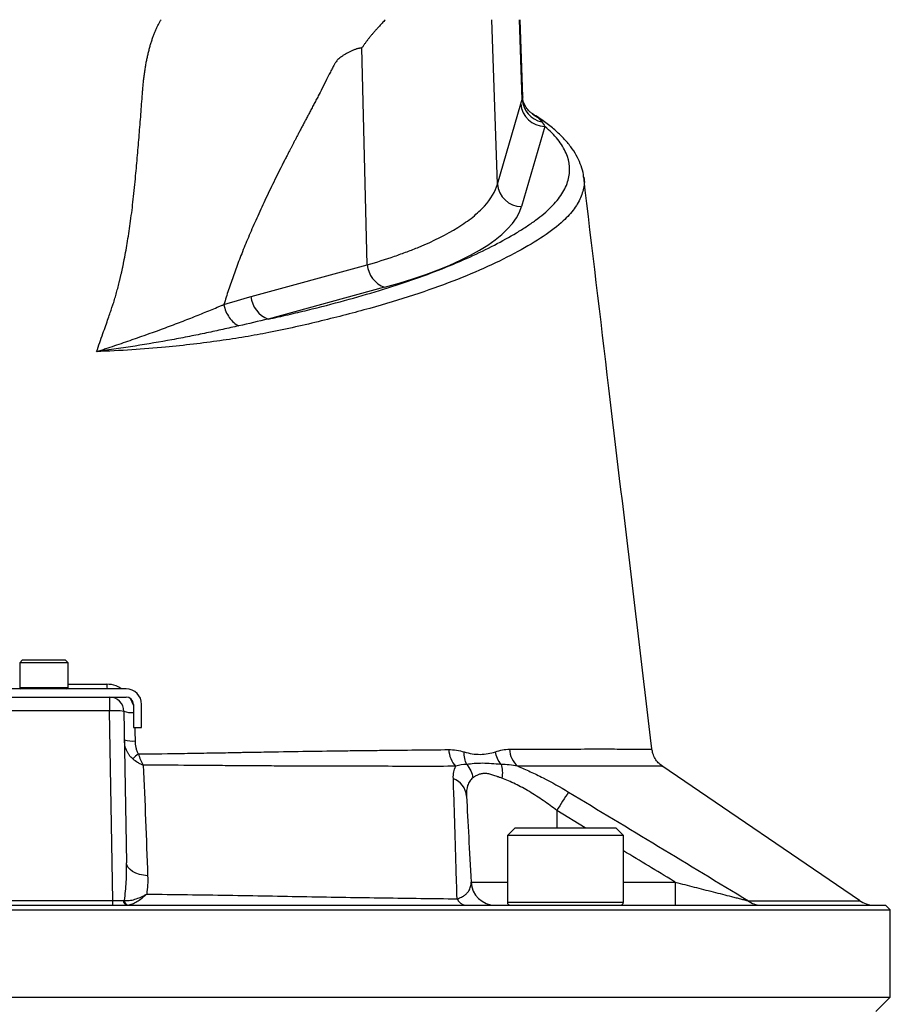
# Model space of a CAD drawing. Header units: millimetres. Extents: x 51 to 3958, y 1087 to 2585.
# Tile 8 of 10: x 2000 to 2180, y 2118 to 2322. Entities that reach past the tile are written whole.
import ezdxf

# ---------------------------------------------------------------- set-up
doc = ezdxf.new("R2010")
doc.units = ezdxf.units.MM

msp = doc.modelspace()

# ---------------------------------------------------------------- linework, layer by layer
at = {"color": 7, "linetype": 'Continuous', "lineweight": 25}
for p, q in [((2098.32, 2287.86), (2097.14, 2321.82)), ((2103.47, 2305.35), (2102.9, 2321.82)), ((2103.6, 2305.91), (2103.04, 2321.82)), ((2071.42, 2271.16), (2070.31, 2316)), ((2098.32, 2287.86), (2103.15, 2304.42)), ((2108.12, 2299.76), (2103.3, 2283.2)), ((2116.15, 2289.32), (2116.16, 2289.27)), ((2047.38, 2264.59), (2071.42, 2271.16)), ((2074.97, 2266.51), (2050.92, 2259.94)), ((2000.15, 2189.52), (1999.55, 2188.92)), ((1999.55, 2188.92), (1999.55, 2183.77)), ((2003.52, 2188.92), (1999.55, 2188.92)), ((2000.15, 2189.52), (2003.64, 2189.52)), ((2009.55, 2188.92), (2003.52, 2188.92)), ((2003.64, 2189.52), (2008.95, 2189.52)), ((2009.55, 2188.92), (2008.95, 2189.52)), ((2009.55, 2183.77), (2009.55, 2188.92)), ((2021.55, 2183.52), (1987.55, 2183.52)), ((1991, 2181.82), (2018.11, 2181.82)), ((2018.11, 2181.82), (2018.11, 2178.98)), ((2018.11, 2181.82), (2021.55, 2181.82)), ((2023.05, 2180.32), (2023.05, 2175.52)), ((2024.75, 2175.52), (2024.75, 2180.32)), ((2018.11, 2178.98), (1991, 2178.98)), ((2018.79, 2139.77), (2018.11, 2178.98)), ((2021.11, 2178.87), (2021.65, 2147.54)), ((2023.05, 2175.52), (2024.75, 2175.52)), ((2130.17, 2171.08), (2130.16, 2171.08)), ((2173.19, 2139.75), (2132.35, 2167.59)), ((2101.99, 2154.82), (2100.39, 2153.22)), ((2100.39, 2153.22), (2100.39, 2139.42)), ((2124.39, 2153.22), (2100.39, 2153.22)), ((2101.99, 2154.82), (2122.79, 2154.82)), ((2124.39, 2153.22), (2122.79, 2154.82)), ((2124.39, 2139.42), (2124.39, 2153.22)), ((2135.1, 2143.56), (2135.1, 2138.82)), ((1830.55, 2138.82), (2178.55, 2138.82)), ((1990.32, 2139.77), (2018.79, 2139.77)), ((2018.79, 2138.82), (2018.79, 2139.77)), ((2179.55, 2137.82), (2178.55, 2138.82)), ((1829.55, 2137.82), (2179.55, 2137.82)), ((2179.55, 2119.82), (2179.55, 2137.82)), ((1829.55, 2119.82), (2179.55, 2119.82)), ((2176.55, 2116.82), (2179.55, 2119.82))]:
    msp.add_line(p, q, dxfattribs=at)
at = {"color": 1, "linetype": 'Continuous', "lineweight": 25}
for p, q in [((1999.55, 2183.77), (2003.52, 2183.77)), ((2003.52, 2183.77), (2009.55, 2183.77)), ((2023.05, 2180.12), (2022.55, 2181.42)), ((2110.62, 2158.37), (2110.62, 2154.82)), ((2116.49, 2154.82), (2110.62, 2158.37)), ((2092.87, 2143.56), (2100.39, 2143.56)), ((2124.39, 2143.56), (2135.1, 2143.56)), ((2100.39, 2139.42), (2124.39, 2139.42))]:
    msp.add_line(p, q, dxfattribs=at)
at = {"color": 1, "linetype": 'Continuous', "lineweight": 25, "flags": 128}
msp.add_lwpolyline([(2017.56, 2184.48), (2017.58, 2183.95), (2017.61, 2183.52)], dxfattribs=at)
at = {"color": 7, "linetype": 'Continuous', "lineweight": 25, "flags": 128}
msp.add_lwpolyline([(2026.01, 2144.89), (2025.14, 2144.99), (2024.32, 2145.17), (2023.56, 2145.43), (2022.91, 2145.76), (2022.38, 2146.15), (2021.99, 2146.58), (2021.74, 2147.05), (2021.65, 2147.54)], dxfattribs=at)
at = {"color": 7, "linetype": 'Continuous', "lineweight": 25}
for centre, radius, start, end in [((2108.17, 2304.8), 5.04, 184.3381, 269.5004), ((2108.49, 2305.64), 5.03, 183.3083, 258.6499), ((2103.34, 2288.24), 5.04, 184.3381, 269.5004), ((2076.93, 2271.68), 5.53, 185.3432, 249.2251), ((2052.88, 2265.11), 5.53, 185.3432, 249.2251), ((1999.8, 2183.77), 0.25, 180, 270), ((2009.3, 2183.77), 0.25, 270, 0), ((2018.11, 2178.82), 3, 1, 90), ((2021.55, 2180.32), 3.2, 0, 90), ((2021.55, 2180.32), 1.5, 0, 90), ((2019.1, 2164.56), 14.45, 82.0416, 93.962), ((2022.88, 2178.05), 5.32, 251.7277, 275.8115), ((2035.04, 2156.3), 17.59, 128.4857, 133.5301), ((2093.81, 2171.28), 5.57, 183.3207, 222.7062), ((2106.11, 2171.41), 5.31, 183.9656, 227.277), ((2087.64, 2160.97), 4.31, 4.7371, 68.6701), ((2179.99, 2117.14), 80.7, 146.0682, 149.2737), ((2097.86, 2143.82), 5, 183, 270), ((2021.89, 2139.7), 0.886, 174.955, 260.7137), ((2022.15, 2139.78), 0.955, 179.3371, 260.4312), ((2091.97, 2140.97), 2.17, 202.7944, 263.0288), ((2100.99, 2139.42), 0.6, 180, 270), ((2123.79, 2139.42), 0.6, 270, 0), ((2152.69, 2142.75), 3.93, 230.6056, 269.5553), ((2176.1, 2143.82), 5, 234.3598, 269.9987)]:
    msp.add_arc(centre, radius, start, end, dxfattribs=at)
at = {"color": 1, "linetype": 'Continuous', "lineweight": 25}
msp.add_arc((2022.66, 2183.19), 4.58, 250.1333, 274.8865, dxfattribs=at)
at = {"color": 7, "linetype": 'Continuous', "lineweight": 25}
for centre, major_axis, ratio, start_param, end_param in [((2003.5, 2285.29), (100.11, 0), 0.267961, 5.50752, 6.205244), ((2018.79, 2139.82), (3, -0.02), 0.017433, 4.713708, 5.545875)]:
    msp.add_ellipse(centre, major_axis=major_axis, ratio=ratio, start_param=start_param, end_param=end_param, dxfattribs=at)
for points, knots in [([(2016.1, 2255.08), (2016.32, 2255.71), (2016.74, 2256.89), (2017.33, 2258.56), (2017.84, 2260), (2018.27, 2261.23), (2018.61, 2262.24), (2018.88, 2263.03), (2019.08, 2263.67), (2019.25, 2264.25), (2019.42, 2264.83), (2019.58, 2265.41), (2019.74, 2266), (2019.9, 2266.6), (2020.05, 2267.21), (2020.2, 2267.82), (2020.35, 2268.44), (2020.5, 2269.06), (2020.64, 2269.69), (2020.78, 2270.33), (2020.92, 2270.98), (2021.05, 2271.63), (2021.39, 2273.32), (2021.9, 2276.18), (2022.52, 2280.32), (2023.07, 2284.81), (2023.45, 2288.64), (2023.73, 2291.67), (2023.91, 2293.79), (2024.1, 2295.91), (2024.27, 2298.03), (2024.44, 2300.15), (2024.61, 2302.27), (2024.77, 2304.39), (2024.9, 2306.15), (2025, 2307.54), (2025.1, 2308.56), (2025.21, 2309.55), (2025.33, 2310.51), (2025.46, 2311.45), (2025.61, 2312.36), (2025.77, 2313.24), (2025.95, 2314.1), (2026.14, 2314.93), (2026.34, 2315.74), (2026.56, 2316.52), (2026.79, 2317.27), (2027.03, 2318), (2027.29, 2318.7), (2027.56, 2319.38), (2027.84, 2320.03), (2028.14, 2320.65), (2028.45, 2321.25), (2028.67, 2321.63), (2028.78, 2321.82)], [0, 0, 0, 0, 0.028981, 0.05462, 0.076899, 0.095804, 0.111324, 0.123447, 0.132169, 0.140832, 0.149578, 0.158407, 0.16732, 0.176318, 0.1854, 0.194567, 0.20382, 0.213157, 0.222581, 0.232091, 0.241687, 0.25137, 0.26114, 0.31708, 0.377982, 0.443881, 0.514805, 0.545901, 0.57699, 0.608072, 0.639147, 0.670215, 0.701275, 0.732327, 0.763372, 0.778693, 0.793665, 0.808292, 0.822579, 0.836529, 0.850148, 0.863441, 0.876413, 0.88907, 0.901419, 0.913467, 0.92522, 0.936688, 0.947878, 0.958799, 0.969461, 0.979875, 0.990051, 1, 1, 1, 1]), ([(2075.13, 2321.82), (2074.92, 2321.59), (2074.53, 2321.15), (2073.98, 2320.54), (2073.52, 2320.03), (2073.15, 2319.63), (2072.88, 2319.33), (2072.61, 2319.02), (2072.31, 2318.67), (2071.96, 2318.24), (2071.62, 2317.81), (2071.28, 2317.37), (2070.95, 2316.92), (2070.63, 2316.47), (2070.42, 2316.16), (2070.31, 2316)], [0, 0, 0, 0, 0.130608, 0.242339, 0.335183, 0.409136, 0.464192, 0.500351, 0.573381, 0.645815, 0.717679, 0.789002, 0.85981, 0.930133, 1, 1, 1, 1]), ([(2070.31, 2316), (2070.23, 2315.99), (2070.07, 2315.97), (2069.83, 2315.92), (2069.58, 2315.87), (2069.34, 2315.8), (2069.09, 2315.73), (2068.84, 2315.64), (2068.59, 2315.55), (2068.34, 2315.45), (2068.08, 2315.33), (2067.82, 2315.21), (2067.44, 2315.01), (2066.96, 2314.75), (2066.41, 2314.41), (2065.94, 2314.08), (2065.54, 2313.77), (2065.22, 2313.47), (2065.01, 2313.19), (2064.85, 2312.95), (2064.72, 2312.73), (2064.56, 2312.46), (2064.39, 2312.16), (2064.21, 2311.81), (2064, 2311.42), (2063.78, 2310.99), (2063.54, 2310.52), (2063.28, 2310), (2062.78, 2309.01), (2062.12, 2307.68), (2061.38, 2306.25), (2060.81, 2305.17), (2060.34, 2304.29), (2059.89, 2303.43), (2059.45, 2302.6), (2059.03, 2301.8), (2058.62, 2301.03), (2058.23, 2300.28), (2057.85, 2299.55), (2057.49, 2298.86), (2057.14, 2298.19), (2056.8, 2297.55), (2056.48, 2296.93), (2056.17, 2296.34), (2055.88, 2295.78), (2055.6, 2295.24), (2055.33, 2294.73), (2055.08, 2294.25), (2054.85, 2293.79), (2054.62, 2293.36), (2054.42, 2292.96), (2054.22, 2292.58), (2053.43, 2291.03), (2052.09, 2288.34), (2050.26, 2284.53), (2048.57, 2280.86), (2047.03, 2277.33), (2045.63, 2273.94), (2044.57, 2271.2), (2043.8, 2269.08), (2043.25, 2267.53), (2042.73, 2265.99), (2042.24, 2264.47), (2041.93, 2263.45), (2041.77, 2262.94)], [0, 0, 0, 0, 0.0049525, 0.009964, 0.015038, 0.0201779, 0.0253871, 0.0306687, 0.0360258, 0.0414613, 0.0469779, 0.0525784, 0.0582652, 0.072186, 0.0845671, 0.0954287, 0.1048005, 0.1127295, 0.1192932, 0.1228867, 0.1271815, 0.1321808, 0.1378863, 0.1442994, 0.151421, 0.1592517, 0.167792, 0.1770423, 0.1870028, 0.2215201, 0.2482683, 0.2648902, 0.2810223, 0.2966646, 0.3118171, 0.3264798, 0.3406528, 0.3543359, 0.3675294, 0.380233, 0.3924469, 0.404171, 0.4154053, 0.4261499, 0.4364048, 0.4461699, 0.4554452, 0.4642309, 0.4725268, 0.480333, 0.4876495, 0.4944763, 0.5008135, 0.5718013, 0.6393403, 0.7034548, 0.764173, 0.8215283, 0.8755604, 0.9012338, 0.9265088, 0.9513908, 0.9758858, 1, 1, 1, 1]), ([(2105.6, 2302.36), (2105.45, 2302.46), (2105.08, 2302.7), (2104.38, 2303.43), (2103.82, 2304.45), (2103.57, 2305.32), (2103.57, 2305.7), (2103.57, 2305.76)], [0, 0, 0, 0, 0.193778, 0.44378, 0.703682, 0.958667, 1, 1, 1, 1]), ([(2116.14, 2289.28), (2116.13, 2289.45), (2116.07, 2290.24), (2115.66, 2291.61), (2114.91, 2293.4), (2113.83, 2295.16), (2112.44, 2296.9), (2110.72, 2298.63), (2108.65, 2300.31), (2106.94, 2301.55), (2105.82, 2302.21), (2105.6, 2302.34)], [0, 0, 0, 0, 0.0334732, 0.1537719, 0.2769909, 0.4051179, 0.5390179, 0.6781244, 0.8206941, 0.9646892, 1, 1, 1, 1]), ([(2050.92, 2259.94), (2051.62, 2260.09), (2052.31, 2260.24), (2053.69, 2260.55), (2054.37, 2260.7), (2056.41, 2261.17), (2057.75, 2261.48), (2061.7, 2262.44), (2064.26, 2263.1), (2071.69, 2265.13), (2076.34, 2266.55), (2082.82, 2268.8), (2084.9, 2269.57), (2088.9, 2271.15), (2090.79, 2271.95), (2096.19, 2274.39), (2099.4, 2276.06), (2102.96, 2278.2), (2103.65, 2278.63), (2104.64, 2279.28), (2104.97, 2279.5), (2105.61, 2279.94), (2105.92, 2280.16), (2106.82, 2280.82), (2107.39, 2281.27), (2108.45, 2282.17), (2108.94, 2282.62), (2109.86, 2283.54), (2110.28, 2284), (2111.03, 2284.92), (2111.37, 2285.39), (2112.25, 2286.77), (2112.68, 2287.7), (2113.46, 2290.5), (2113.33, 2292.37), (2112.11, 2295.19), (2111.53, 2296.12), (2110.07, 2297.96), (2109.18, 2298.87), (2108.12, 2299.76)], [0, 0, 0, 0, 0.015625, 0.015625, 0.03125, 0.03125, 0.0625, 0.0625, 0.125, 0.125, 0.25, 0.25, 0.3125, 0.3125, 0.375, 0.375, 0.5, 0.5, 0.53125, 0.53125, 0.546875, 0.546875, 0.5625, 0.5625, 0.59375, 0.59375, 0.625, 0.625, 0.65625, 0.65625, 0.6875, 0.6875, 0.75, 0.75, 0.875, 0.875, 0.9375, 0.9375, 1, 1, 1, 1]), ([(2071.42, 2271.16), (2073.39, 2271.73), (2075.27, 2272.32), (2077.93, 2273.24), (2078.8, 2273.55), (2080.47, 2274.18), (2081.28, 2274.5), (2085.18, 2276.11), (2087.87, 2277.46), (2091.27, 2279.58), (2092.3, 2280.3), (2093.68, 2281.41), (2094.11, 2281.78), (2094.91, 2282.52), (2095.28, 2282.9), (2096.99, 2284.78), (2097.89, 2286.3), (2098.32, 2287.86)], [0, 0, 0, 0, 0.125, 0.125, 0.1875, 0.1875, 0.25, 0.25, 0.5, 0.5, 0.625, 0.625, 0.6875, 0.6875, 0.75, 0.75, 1, 1, 1, 1]), ([(2130.27, 2171.09), (2127.3, 2195.95), (2122.6, 2235.36), (2117.9, 2274.77), (2116.16, 2289.32)], [0, 0, 0, 0, 0.6307209, 1, 1, 1, 1]), ([(2015.49, 2253.22), (2015.48, 2253.22), (2015.49, 2253.22), (2015.5, 2253.23), (2015.51, 2253.23), (2015.52, 2253.24), (2015.53, 2253.24), (2015.56, 2253.25), (2015.58, 2253.26), (2015.64, 2253.27), (2015.68, 2253.29), (2015.79, 2253.33), (2015.87, 2253.35), (2016.11, 2253.43), (2016.26, 2253.48), (2016.73, 2253.63), (2017.04, 2253.74), (2017.98, 2254.04), (2018.59, 2254.25), (2020.44, 2254.86), (2021.65, 2255.28), (2025.21, 2256.52), (2027.51, 2257.34), (2030.83, 2258.58), (2031.91, 2258.98), (2034.02, 2259.8), (2035.05, 2260.2), (2037.06, 2261.01), (2038.04, 2261.4), (2039.47, 2261.99), (2039.94, 2262.18), (2040.63, 2262.47), (2040.98, 2262.61), (2041.38, 2262.78), (2041.58, 2262.86), (2041.66, 2262.89), (2041.72, 2262.92), (2041.74, 2262.93), (2041.77, 2262.94)], [0, 0, 0, 0, 0.000488, 0.000488, 0.000977, 0.000977, 0.001953, 0.001953, 0.003906, 0.003906, 0.007812, 0.007812, 0.015625, 0.015625, 0.03125, 0.03125, 0.0625, 0.0625, 0.125, 0.125, 0.25, 0.25, 0.5, 0.5, 0.625, 0.625, 0.75, 0.75, 0.875, 0.875, 0.9375, 0.9375, 0.96875, 0.984375, 0.992188, 0.996094, 0.996094, 1, 1, 1, 1]), ([(2041.77, 2262.94), (2041.86, 2262.46), (2042.01, 2261.98), (2042.38, 2261.07), (2042.62, 2260.64), (2043.16, 2259.86), (2043.47, 2259.51), (2044.13, 2258.93), (2044.48, 2258.7), (2044.84, 2258.54)], [0, 0, 0, 0, 0.25, 0.25, 0.5, 0.5, 0.75, 0.75, 1, 1, 1, 1]), ([(2044.84, 2258.54), (2043.77, 2258.29), (2042.68, 2258.05), (2040.46, 2257.56), (2039.33, 2257.32), (2037.03, 2256.83), (2035.86, 2256.6), (2033.47, 2256.13), (2032.26, 2255.9), (2028.56, 2255.22), (2026.03, 2254.79), (2022.14, 2254.17), (2020.83, 2253.97), (2018.84, 2253.68), (2018.17, 2253.59), (2017.17, 2253.45), (2016.83, 2253.4), (2016.33, 2253.33), (2016.16, 2253.31), (2015.91, 2253.28), (2015.82, 2253.27), (2015.7, 2253.25), (2015.65, 2253.24), (2015.59, 2253.23), (2015.57, 2253.23), (2015.54, 2253.23), (2015.53, 2253.22), (2015.51, 2253.22), (2015.51, 2253.22), (2015.5, 2253.22), (2015.49, 2253.22), (2015.49, 2253.22)], [0, 0, 0, 0, 0.125, 0.125, 0.25, 0.25, 0.375, 0.375, 0.5, 0.5, 0.75, 0.75, 0.875, 0.875, 0.9375, 0.9375, 0.96875, 0.96875, 0.984375, 0.984375, 0.992188, 0.992188, 0.996094, 0.996094, 0.998047, 0.998047, 0.999023, 0.999023, 0.999512, 0.999512, 1, 1, 1, 1]), ([(2022.93, 2169.05), (2022.64, 2169.29), (2022.39, 2169.56), (2022.07, 2170.01), (2021.97, 2170.17), (2021.79, 2170.49), (2021.71, 2170.66), (2021.5, 2171.17), (2021.4, 2171.52), (2021.25, 2172.25), (2021.21, 2172.62), (2021.21, 2173)], [0, 0, 0, 0, 0.25, 0.25, 0.375, 0.375, 0.5, 0.5, 0.75, 0.75, 1, 1, 1, 1]), ([(2023.41, 2172.76), (2023.42, 2172.29), (2023.47, 2171.82), (2023.62, 2171.14), (2023.68, 2170.91), (2023.85, 2170.47), (2023.95, 2170.26), (2024.1, 2170.06)], [0, 0, 0, 0, 0.5, 0.5, 0.75, 0.75, 1, 1, 1, 1]), ([(2024.1, 2170.06), (2027.36, 2170.1), (2030.53, 2170.14), (2034.41, 2170.2), (2035.18, 2170.21), (2036.71, 2170.23), (2037.47, 2170.25), (2039.73, 2170.29), (2041.2, 2170.31), (2043.37, 2170.35), (2044.08, 2170.37), (2045.14, 2170.39), (2045.5, 2170.4), (2046.2, 2170.41), (2046.55, 2170.42), (2048.29, 2170.45), (2049.67, 2170.47), (2053.78, 2170.54), (2056.47, 2170.59), (2061.76, 2170.66), (2064.35, 2170.7), (2068.17, 2170.75), (2069.43, 2170.76), (2071.92, 2170.79), (2073.16, 2170.81), (2079.25, 2170.88), (2083.87, 2170.92), (2088.25, 2170.96)], [0, 0, 0, 0, 0.125, 0.125, 0.15625, 0.15625, 0.1875, 0.1875, 0.25, 0.25, 0.28125, 0.28125, 0.296875, 0.296875, 0.3125, 0.3125, 0.375, 0.375, 0.5, 0.5, 0.625, 0.625, 0.6875, 0.6875, 0.75, 0.75, 1, 1, 1, 1]), ([(2024.1, 2170.06), (2024.23, 2169.65), (2024.37, 2169.25), (2024.62, 2168.68), (2024.71, 2168.49), (2024.85, 2168.21), (2024.9, 2168.12), (2024.99, 2167.95), (2025.04, 2167.86), (2025.09, 2167.77)], [0, 0, 0, 0, 0.5, 0.5, 0.75, 0.75, 0.875, 0.875, 1, 1, 1, 1]), ([(2088.25, 2170.96), (2088.79, 2170.96), (2089.33, 2170.92), (2090.4, 2170.75), (2090.93, 2170.62), (2091.46, 2170.48)], [0, 0, 0, 0, 0.5, 0.5, 1, 1, 1, 1]), ([(2091.98, 2167.91), (2091.79, 2168.28), (2091.66, 2168.69), (2091.48, 2169.55), (2091.44, 2170.01), (2091.46, 2170.48)], [0, 0, 0, 0, 0.5, 0.5, 1, 1, 1, 1]), ([(2091.46, 2170.48), (2092.59, 2170.16), (2093.69, 2169.98), (2095.32, 2169.99), (2095.86, 2170.04), (2096.9, 2170.22), (2097.41, 2170.35), (2097.91, 2170.51)], [0, 0, 0, 0, 0.5, 0.5, 0.75, 0.75, 1, 1, 1, 1]), ([(2097.91, 2170.51), (2098.39, 2170.67), (2098.88, 2170.8), (2099.85, 2170.99), (2100.33, 2171.04), (2100.82, 2171.04)], [0, 0, 0, 0, 0.5, 0.5, 1, 1, 1, 1]), ([(2099.09, 2167.91), (2098.8, 2168.27), (2098.55, 2168.69), (2098.15, 2169.57), (2098, 2170.04), (2097.91, 2170.51)], [0, 0, 0, 0, 0.5, 0.5, 1, 1, 1, 1]), ([(2132.36, 2167.59), (2132.09, 2167.8), (2131.54, 2168.23), (2130.9, 2169.11), (2130.43, 2170.07), (2130.33, 2170.78), (2130.28, 2171.1)], [0, 0, 0, 0, 0.245291, 0.494537, 0.767132, 1, 1, 1, 1]), ([(2022.93, 2169.05), (2023.24, 2168.79), (2023.58, 2168.56), (2024.12, 2168.24), (2024.31, 2168.14), (2024.6, 2167.99), (2024.69, 2167.95), (2024.89, 2167.86), (2024.99, 2167.81), (2025.09, 2167.77)], [0, 0, 0, 0, 0.5, 0.5, 0.75, 0.75, 0.875, 0.875, 1, 1, 1, 1]), ([(2089.71, 2167.51), (2085.3, 2167.5), (2080.63, 2167.5), (2074.48, 2167.51), (2073.24, 2167.51), (2070.72, 2167.52), (2069.45, 2167.52), (2065.6, 2167.52), (2062.98, 2167.53), (2057.64, 2167.55), (2054.92, 2167.56), (2050.77, 2167.58), (2049.37, 2167.59), (2047.26, 2167.6), (2046.56, 2167.6), (2045.13, 2167.62), (2044.41, 2167.62), (2042.23, 2167.64), (2040.75, 2167.66), (2037.73, 2167.68), (2036.19, 2167.69), (2031.53, 2167.73), (2028.35, 2167.75), (2025.09, 2167.77)], [0, 0, 0, 0, 0.25, 0.25, 0.3125, 0.3125, 0.375, 0.375, 0.5, 0.5, 0.625, 0.625, 0.6875, 0.6875, 0.71875, 0.71875, 0.75, 0.75, 0.8125, 0.8125, 0.875, 0.875, 1, 1, 1, 1]), ([(2099.09, 2167.91), (2098.4, 2167.95), (2097.73, 2168.01), (2096.46, 2168.09), (2095.84, 2168.13), (2094.66, 2168.13), (2094.08, 2168.1), (2092.99, 2168.02), (2092.47, 2167.96), (2091.98, 2167.91)], [0, 0, 0, 0, 0.25, 0.25, 0.5, 0.5, 0.75, 0.75, 1, 1, 1, 1]), ([(2091.98, 2167.91), (2092.32, 2167.52), (2092.6, 2167.07), (2093.03, 2166.12), (2093.17, 2165.62), (2093.24, 2165.11)], [0, 0, 0, 0, 0.5, 0.5, 1, 1, 1, 1]), ([(2099.09, 2167.91), (2099.22, 2167.51), (2099.3, 2167.05), (2099.36, 2166.08), (2099.33, 2165.57), (2099.25, 2165.05)], [0, 0, 0, 0, 0.5, 0.5, 1, 1, 1, 1]), ([(2102.51, 2167.51), (2103.37, 2167.17), (2104.24, 2166.8), (2105.55, 2166.2), (2105.99, 2166), (2106.88, 2165.57), (2107.32, 2165.35), (2109.54, 2164.22), (2111.3, 2163.23), (2113.03, 2162.19)], [0, 0, 0, 0, 0.25, 0.25, 0.375, 0.375, 0.5, 0.5, 1, 1, 1, 1]), ([(2099.25, 2165.05), (2099.14, 2165.09), (2098.93, 2165.16), (2098.66, 2165.26), (2098.45, 2165.33), (2098.18, 2165.43), (2097.83, 2165.55), (2097.23, 2165.75), (2096.52, 2165.95), (2095.7, 2166.05), (2094.96, 2165.98), (2094.42, 2165.8), (2094.02, 2165.61), (2093.76, 2165.46), (2093.49, 2165.29), (2093.33, 2165.18), (2093.24, 2165.11)], [0, 0, 0, 0, 0.044658, 0.080322, 0.106986, 0.124642, 0.191227, 0.24873, 0.37291, 0.49831, 0.623062, 0.748567, 0.807272, 0.874189, 0.92559, 1, 1, 1, 1]), ([(2089.97, 2140.13), (2089.91, 2142.45), (2089.84, 2144.72), (2089.71, 2149.13), (2089.65, 2151.27), (2089.52, 2155.42), (2089.46, 2157.43), (2089.33, 2161.32), (2089.27, 2163.19), (2089.21, 2164.99)], [0, 0, 0, 0, 0.25, 0.25, 0.5, 0.5, 0.75, 0.75, 1, 1, 1, 1]), ([(2093.24, 2165.11), (2092.99, 2164.92), (2092.77, 2164.69), (2092.41, 2164.15), (2092.27, 2163.86), (2091.96, 2162.89), (2091.9, 2162.15), (2091.94, 2161.33)], [0, 0, 0, 0, 0.25, 0.25, 0.5, 0.5, 1, 1, 1, 1]), ([(2110.62, 2158.37), (2109.7, 2159.08), (2108.76, 2159.76), (2107.34, 2160.74), (2106.86, 2161.06), (2105.9, 2161.68), (2105.41, 2161.99), (2103.96, 2162.85), (2103, 2163.38), (2101.57, 2164.09), (2101.09, 2164.31), (2100.16, 2164.71), (2099.7, 2164.89), (2099.25, 2165.05)], [0, 0, 0, 0, 0.25, 0.25, 0.375, 0.375, 0.5, 0.5, 0.75, 0.75, 0.875, 0.875, 1, 1, 1, 1]), ([(2091.94, 2161.33), (2092.08, 2158.67), (2092.23, 2155.85), (2092.54, 2149.92), (2092.7, 2146.81), (2092.87, 2143.56)], [0, 0, 0, 0, 0.5, 0.5, 1, 1, 1, 1]), ([(2113.03, 2162.19), (2119.23, 2158.45), (2125.43, 2154.71), (2137.82, 2147.23), (2144.01, 2143.48), (2150.2, 2139.71)], [0, 0, 0, 0, 0.5, 0.5, 1, 1, 1, 1]), ([(2021.2, 2139.79), (2021.4, 2141.07), (2021.52, 2142.36), (2021.66, 2144.94), (2021.67, 2146.24), (2021.65, 2147.54)], [0, 0, 0, 0, 0.5, 0.5, 1, 1, 1, 1]), ([(2089.97, 2140.13), (2090.17, 2140.19), (2090.34, 2140.24), (2090.65, 2140.36), (2090.79, 2140.42), (2091.18, 2140.62), (2091.4, 2140.76), (2091.77, 2141.04), (2091.93, 2141.18), (2092.19, 2141.48), (2092.31, 2141.62), (2092.59, 2142.07), (2092.71, 2142.37), (2092.86, 2142.96), (2092.89, 2143.26), (2092.87, 2143.56)], [0, 0, 0, 0, 0.0625, 0.0625, 0.125, 0.125, 0.25, 0.25, 0.375, 0.375, 0.5, 0.5, 0.75, 0.75, 1, 1, 1, 1]), ([(2135.1, 2143.56), (2136.41, 2143.23), (2137.71, 2142.89), (2140.31, 2142.23), (2141.61, 2141.9), (2143.54, 2141.4), (2144.19, 2141.24), (2145.47, 2140.91), (2146.1, 2140.75), (2147.03, 2140.51), (2147.34, 2140.43), (2147.96, 2140.28), (2148.26, 2140.2), (2148.85, 2140.05), (2149.14, 2139.98), (2149.69, 2139.84), (2149.96, 2139.77), (2150.2, 2139.71)], [0, 0, 0, 0, 0.25, 0.25, 0.5, 0.5, 0.625, 0.625, 0.75, 0.75, 0.8125, 0.8125, 0.875, 0.875, 0.9375, 0.9375, 1, 1, 1, 1]), ([(2021.2, 2139.79), (2021.51, 2139.74), (2021.86, 2139.75), (2022.4, 2139.81), (2022.59, 2139.84), (2022.97, 2139.92), (2023.17, 2139.97), (2023.76, 2140.15), (2024.16, 2140.3), (2024.77, 2140.57), (2024.98, 2140.66), (2025.29, 2140.82), (2025.39, 2140.87), (2025.6, 2140.99), (2025.7, 2141.04), (2025.81, 2141.1)], [0, 0, 0, 0, 0.25, 0.25, 0.375, 0.375, 0.5, 0.5, 0.75, 0.75, 0.875, 0.875, 0.9375, 0.9375, 1, 1, 1, 1]), ([(2022, 2138.83), (2022.26, 2138.87), (2022.55, 2138.95), (2023, 2139.13), (2023.16, 2139.2), (2023.47, 2139.36), (2023.64, 2139.45), (2024.12, 2139.75), (2024.45, 2139.98), (2024.96, 2140.36), (2025.13, 2140.5), (2025.38, 2140.72), (2025.47, 2140.79), (2025.64, 2140.95), (2025.72, 2141.02), (2025.81, 2141.1)], [0, 0, 0, 0, 0.25, 0.25, 0.375, 0.375, 0.5, 0.5, 0.75, 0.75, 0.875, 0.875, 0.9375, 0.9375, 1, 1, 1, 1]), ([(2025.81, 2141.1), (2031.46, 2141.04), (2037.05, 2140.96), (2045.33, 2140.82), (2048.08, 2140.77), (2053.54, 2140.68), (2056.25, 2140.63), (2064.34, 2140.48), (2069.63, 2140.4), (2080, 2140.25), (2085.05, 2140.19), (2089.97, 2140.13)], [0, 0, 0, 0, 0.25, 0.25, 0.375, 0.375, 0.5, 0.5, 0.75, 0.75, 1, 1, 1, 1])]:
    msp.add_open_spline(points, degree=3, knots=knots, dxfattribs=at)
at = {"color": 1, "linetype": 'Continuous', "lineweight": 25}
for points, knots in [([(2103.47, 2305.35), (2103.57, 2305.56), (2103.67, 2305.79), (2103.58, 2305.91), (2103.58, 2305.92)], [0, 0, 0, 0, 0.918922, 1, 1, 1, 1]), ([(2105.6, 2302.34), (2106.06, 2302.04), (2106.83, 2301.55), (2107.31, 2300.95), (2107.5, 2300.71)], [0, 0, 0, 0, 0.603969, 1, 1, 1, 1]), ([(2116.16, 2289.27), (2116.17, 2289.25), (2116.42, 2288.39), (2116.12, 2286.64), (2115.19, 2284.04), (2113.61, 2281.91), (2111.31, 2279.56), (2107.98, 2277.02), (2102.64, 2273.86), (2096.44, 2270.76), (2089.24, 2267.75), (2081.1, 2264.87), (2072.01, 2262.11), (2063.69, 2259.96), (2056.62, 2258.3), (2051.39, 2257.2), (2046.17, 2256.25), (2040.97, 2255.45), (2035.48, 2254.73), (2029.4, 2254.09), (2022.73, 2253.55), (2017.89, 2253.33), (2015.45, 2253.21)], [0, 0, 0, 0, 0.000991, 0.055312, 0.110826, 0.16674, 0.19315, 0.264631, 0.336714, 0.410176, 0.484032, 0.55898, 0.634366, 0.711107, 0.749725, 0.788333, 0.821032, 0.853882, 0.887266, 0.920864, 0.960217, 1, 1, 1, 1]), ([(2009.55, 2184.48), (2009.67, 2184.48), (2011.6, 2184.48), (2014.28, 2184.48), (2016.81, 2184.48), (2017.56, 2184.48)], [0, 0, 0, 0, 0.04366, 0.718164, 1, 1, 1, 1]), ([(2020.54, 2183.52), (2020.2, 2183.76), (2019.3, 2184.36), (2018.22, 2184.44), (2017.56, 2184.48)], [0, 0, 0, 0, 0.385576, 1, 1, 1, 1]), ([(2023.37, 2175.52), (2023.37, 2175.45), (2023.38, 2174.53), (2023.4, 2173.61), (2023.41, 2172.76)], [0, 0, 0, 0, 0.077925, 1, 1, 1, 1]), ([(2100.82, 2171.04), (2103.33, 2171.06), (2108.38, 2171.08), (2114.93, 2171.09), (2119.83, 2171.09), (2123.15, 2171.09), (2125.64, 2171.08), (2127.9, 2171.08), (2129.53, 2171.08), (2130.3, 2171.08), (2130.19, 2171.08), (2130.17, 2171.08)], [0, 0, 0, 0, 0.1503, 0.301329, 0.454871, 0.532271, 0.609672, 0.726044, 0.843205, 0.962903, 1, 1, 1, 1]), ([(2132.32, 2167.54), (2132.34, 2167.54), (2132.46, 2167.54), (2131.73, 2167.54), (2130.08, 2167.54), (2127.59, 2167.54), (2124.5, 2167.54), (2121.02, 2167.53), (2116.37, 2167.53), (2110.4, 2167.52), (2105.14, 2167.52), (2102.51, 2167.51)], [0, 0, 0, 0, 0.037418, 0.154, 0.273999, 0.394001, 0.493562, 0.593254, 0.692891, 0.846447, 1, 1, 1, 1]), ([(2135.1, 2143.56), (2134.98, 2143.64), (2131.41, 2145.8), (2127.84, 2147.96), (2124.39, 2150.04)], [0, 0, 0, 0, 0.0348785, 1, 1, 1, 1]), ([(2150.2, 2139.71), (2152.44, 2139.71), (2156.94, 2139.7), (2162.44, 2139.69), (2166.94, 2139.69), (2170.3, 2139.69), (2172.38, 2139.69), (2173.34, 2139.69), (2173.18, 2139.69), (2173.14, 2139.69)], [0, 0, 0, 0, 0.1559264, 0.3118527, 0.4722579, 0.6326625, 0.7904489, 0.9482357, 1, 1, 1, 1])]:
    msp.add_open_spline(points, degree=3, knots=knots, dxfattribs=at)
at = {"color": 7, "linetype": 'Continuous', "lineweight": 25}
for points in [[(2103.15, 2304.42), (2103.25, 2304.78), (2103.36, 2305.1), (2103.47, 2305.35)], [(2107.5, 2300.71), (2107.72, 2300.42), (2107.93, 2300.1), (2108.12, 2299.76)], [(2041.77, 2262.94), (2043.63, 2263.55), (2045.5, 2264.08), (2047.38, 2264.59)], [(2050.92, 2259.94), (2048.94, 2259.47), (2046.91, 2259.01), (2044.84, 2258.54)], [(2015.45, 2253.21), (2015.67, 2253.84), (2015.88, 2254.46), (2016.1, 2255.08)], [(2025.09, 2167.77), (2025.44, 2160.2), (2025.74, 2152.56), (2026.01, 2144.89)], [(2089.21, 2164.99), (2089.18, 2165.95), (2089.33, 2166.8), (2089.71, 2167.51)], [(2091.98, 2167.91), (2091.18, 2167.88), (2090.43, 2167.76), (2089.71, 2167.51)], [(2102.51, 2167.51), (2101.35, 2167.76), (2100.2, 2167.87), (2099.09, 2167.91)], [(2026.01, 2144.89), (2026.06, 2143.62), (2026, 2142.35), (2025.81, 2141.1)], [(2021.01, 2139.77), (2021.08, 2139.77), (2021.14, 2139.78), (2021.2, 2139.79)]]:
    msp.add_open_spline(points, degree=3, dxfattribs=at)

doc.saveas('drawing.dxf')
